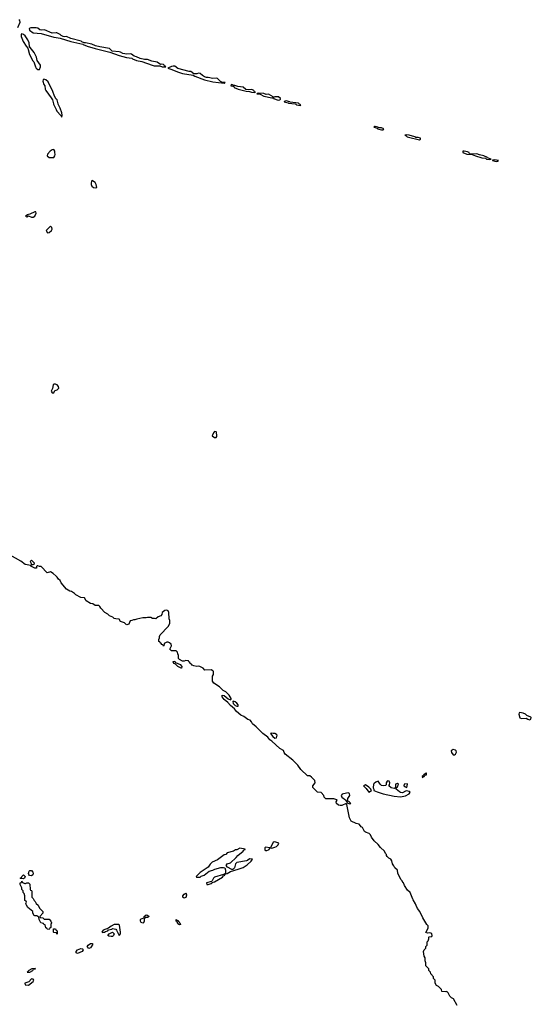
# Model space of a CAD drawing. Header units: inches. Extents: x 2701622 to 2964296, y 496201 to 720542.
# Tile 240 of 256: x 2879541 to 2885974, y 658685 to 671061. Entities that reach past the tile are written whole.
import ezdxf

# ---------------------------------------------------------------- set-up
doc = ezdxf.new("R2010")
doc.units = ezdxf.units.IN
doc.header["$MEASUREMENT"] = 0
for name, color, linetype in [('C8675', 7, 'Continuous'), ('C8676', 7, 'Continuous'), ('C8677', 7, 'Continuous'), ('C8685', 7, 'Continuous'), ('C8686', 7, 'Continuous'), ('C8687', 7, 'Continuous')]:
    doc.layers.add(name, color=color, linetype=linetype)

msp = doc.modelspace()

# ---------------------------------------------------------------- linework, layer by layer
at = {"layer": 'C8675', "color": 4, "elevation": 4}
for points in [[(2879717, 660000), (2879722, 659990), (2879737, 659977), (2879750, 659954), (2879774, 659930), (2879790, 659894), (2879834, 659850), (2879834, 659830), (2879794, 659790), (2879798, 659778), (2879830, 659774), (2879850, 659754), (2879910, 659754), (2879934, 659730), (2879942, 659710), (2879934, 659690), (2879934, 659650), (2879918, 659642), (2879910, 659626), (2879886, 659630), (2879882, 659642), (2879870, 659646), (2879862, 659682), (2879846, 659690), (2879842, 659702), (2879806, 659710), (2879788, 659750), (2879782, 659782), (2879756, 659796), (2879730, 659798), (2879723, 659803), (2879708, 659830), (2879706, 659850), (2879686, 659870), (2879663, 659883), (2879643, 659903), (2879626, 659930), (2879618, 659950), (2879626, 659970), (2879622, 659982), (2879606, 659990), (2879606, 660000)], [(2880000, 659582), (2879970, 659586), (2879966, 659590), (2879967, 659633), (2879990, 659634), (2879998, 659618), (2880000, 659617)]]:
    msp.add_lwpolyline(points, dxfattribs=at)
at = {"layer": 'C8675', "color": 4, "elevation": 8}
for points in [[(2879736, 659136), (2879694, 659130), (2879654, 659110), (2879634, 659090), (2879670, 659088), (2879708, 659110), (2879715, 659125), (2879738, 659130)], [(2879690, 659007), (2879654, 658966), (2879607, 658950), (2879611, 658930), (2879650, 658927), (2879712, 658970), (2879718, 658990), (2879710, 659003)]]:
    msp.add_lwpolyline(points, close=True, dxfattribs=at)
at = {"layer": 'C8676', "color": 4}
msp.add_line((2879967, 670000, 4), (2880000, 669932, 4), dxfattribs=at)
at = {"layer": 'C8676', "color": 4, "elevation": 4}
for points in [[(2879970, 669428), (2879950, 669424), (2879926, 669410), (2879891, 669370), (2879887, 669350), (2879910, 669331), (2879950, 669328), (2879970, 669331), (2879984, 669350), (2879988, 669368), (2879982, 669390), (2879982, 669410)], [(2879730, 668648), (2879670, 668618), (2879634, 668610), (2879634, 668606), (2879614, 668590), (2879630, 668585), (2879650, 668594), (2879690, 668578), (2879710, 668578), (2879730, 668592), (2879748, 668630), (2879746, 668646)], [(2879930, 668466), (2879874, 668410), (2879890, 668382), (2879910, 668386), (2879942, 668410), (2879948, 668430), (2879946, 668450)], [(2879690, 664266), (2879674, 664250), (2879684, 664224), (2879690, 664214), (2879710, 664214), (2879722, 664218), (2879726, 664230)], [(2879590, 660262), (2879550, 660266), (2879548, 660270), (2879562, 660278), (2879566, 660290), (2879590, 660311), (2879612, 660290), (2879602, 660270)], [(2879690, 660301), (2879666, 660306), (2879657, 660317), (2879653, 660330), (2879657, 660343), (2879662, 660358), (2879670, 660365), (2879690, 660365), (2879706, 660346), (2879711, 660330), (2879706, 660314)]]:
    msp.add_lwpolyline(points, close=True, dxfattribs=at)
for points in [[(2880000, 666477), (2879990, 666482), (2879970, 666480), (2879961, 666470), (2879954, 666426), (2879939, 666401), (2879937, 666390), (2879950, 666371), (2879970, 666372), (2879981, 666399), (2880000, 666405)], [(2880000, 664065), (2879962, 664102), (2879930, 664119), (2879886, 664110), (2879810, 664186), (2879790, 664186), (2879770, 664198), (2879762, 664198), (2879754, 664190), (2879752, 664168), (2879732, 664168), (2879688, 664190), (2879682, 664202), (2879610, 664213), (2879555, 664255), (2879422, 664330)], [(2879606, 660000), (2879606, 660050), (2879596, 660076), (2879586, 660090), (2879586, 660110), (2879566, 660130), (2879566, 660150), (2879548, 660190), (2879548, 660210), (2879562, 660218), (2879567, 660233), (2879574, 660230), (2879578, 660218), (2879604, 660204), (2879616, 660204), (2879630, 660212), (2879650, 660212), (2879670, 660194), (2879674, 660130), (2879678, 660118), (2879690, 660114), (2879693, 660107), (2879694, 660030), (2879710, 660014), (2879717, 660000)]]:
    msp.add_lwpolyline(points, dxfattribs=at)
at = {"layer": 'C8677', "color": 4, "elevation": 4}
for points in [[(2879519, 670961), (2879549, 671030), (2879544, 671050), (2879530, 671061)], [(2880000, 670896), (2879950, 670893), (2879854, 670934), (2879810, 670931), (2879795, 670935), (2879770, 670955), (2879750, 670960), (2879682, 670958), (2879661, 670950), (2879666, 670930), (2879710, 670896), (2879810, 670887), (2879970, 670842), (2880000, 670837)], [(2880000, 670064), (2879994, 670070), (2879978, 670098), (2879959, 670159), (2879898, 670279), (2879870, 670307), (2879845, 670315), (2879835, 670305), (2879833, 670287), (2879846, 670246), (2879857, 670230), (2879861, 670190), (2879868, 670170), (2879938, 670078), (2879952, 670052), (2879965, 670005), (2879967, 670000)]]:
    msp.add_lwpolyline(points, dxfattribs=at)
msp.add_lwpolyline([(2879570, 670882), (2879561, 670879), (2879559, 670850), (2879586, 670786), (2879621, 670730), (2879644, 670704), (2879665, 670625), (2879706, 670546), (2879719, 670530), (2879739, 670470), (2879750, 670453), (2879770, 670437), (2879790, 670436), (2879804, 670470), (2879801, 670490), (2879762, 670550), (2879751, 670590), (2879723, 670650), (2879673, 670710), (2879665, 670725), (2879659, 670770), (2879644, 670810), (2879610, 670859), (2879590, 670876)], close=True, dxfattribs=at)
at = {"layer": 'C8685', "color": 4, "elevation": 4}
for points in [[(2885042, 658670), (2884995, 658755), (2884970, 658768), (2884949, 658789), (2884928, 658828), (2884910, 658846), (2884898, 658842), (2884850, 658846), (2884846, 658870), (2884806, 658910), (2884783, 658923), (2884766, 658950), (2884766, 658990), (2884746, 659010), (2884746, 659030), (2884710, 659066), (2884706, 659090), (2884686, 659110), (2884686, 659130), (2884648, 659168), (2884647, 659207), (2884638, 659230), (2884638, 659270), (2884626, 659290), (2884618, 659350), (2884626, 659370), (2884646, 659390), (2884647, 659413), (2884666, 659430), (2884666, 659470), (2884676, 659484), (2884686, 659510), (2884686, 659530), (2884690, 659534), (2884722, 659538), (2884726, 659550), (2884722, 659570), (2884710, 659579), (2884690, 659582), (2884670, 659578), (2884649, 659589), (2884677, 659643), (2884677, 659670), (2884659, 659690), (2884608, 659770), (2884572, 659852), (2884542, 659890), (2884525, 659925), (2884519, 659950), (2884490, 660000)], [(2880000, 659617), (2880014, 659610), (2880014, 659570), (2880010, 659568), (2880002, 659582), (2880000, 659582)]]:
    msp.add_lwpolyline(points, dxfattribs=at)
at = {"layer": 'C8685', "color": 4}
for points, elevation in [([(2881090, 659706), (2881070, 659712), (2881060, 659730), (2881061, 659750), (2881070, 659760), (2881106, 659774), (2881108, 659790), (2881130, 659808), (2881150, 659807), (2881167, 659790), (2881150, 659778), (2881123, 659777), (2881113, 659767), (2881107, 659753), (2881108, 659730), (2881097, 659710)], 4), ([(2880788, 659688), (2880730, 659688), (2880690, 659669), (2880656, 659644), (2880590, 659618), (2880574, 659590), (2880586, 659586), (2880606, 659590), (2880618, 659602), (2880648, 659610), (2880658, 659622), (2880699, 659630), (2880710, 659639), (2880748, 659628), (2880758, 659618), (2880790, 659551), (2880809, 659570), (2880809, 659590), (2880798, 659678)], 8), ([(2881518, 659738), (2881530, 659738), (2881541, 659721), (2881556, 659710), (2881562, 659690), (2881550, 659682), (2881530, 659698), (2881520, 659720), (2881509, 659730), (2881509, 659751), (2881512, 659750)], 4), ([(2880690, 659536), (2880662, 659542), (2880649, 659550), (2880668, 659570), (2880690, 659585), (2880710, 659590), (2880729, 659570), (2880720, 659550), (2880710, 659539)], 4), ([(2880410, 659388), (2880390, 659410), (2880404, 659430), (2880430, 659448), (2880456, 659450), (2880458, 659430), (2880450, 659418), (2880430, 659396)], 4), ([(2880270, 659324), (2880250, 659330), (2880252, 659350), (2880270, 659368), (2880310, 659385), (2880330, 659382), (2880336, 659376), (2880339, 659370), (2880326, 659350)], 4)]:
    msp.add_lwpolyline(points, close=True, dxfattribs=dict(at, elevation=elevation))
at = {"layer": 'C8686', "color": 4, "elevation": 4}
for points in [[(2880000, 669932), (2880010, 669911), (2880059, 669859), (2880070, 669834), (2880077, 669863), (2880072, 669890), (2880052, 669950), (2880026, 670000)], [(2883013, 670000), (2883018, 669998), (2883022, 669990), (2883070, 669982), (2883075, 669990), (2883061, 670000)], [(2880000, 666405), (2880014, 666410), (2880032, 666430), (2880028, 666450), (2880014, 666470), (2880000, 666477)], [(2884490, 660000), (2884486, 660006), (2884450, 660089), (2884419, 660119), (2884380, 660180), (2884368, 660210), (2884358, 660218), (2884350, 660238), (2884335, 660255), (2884295, 660335), (2884292, 660372), (2884260, 660400), (2884244, 660424), (2884229, 660450), (2884219, 660490), (2884209, 660510), (2884183, 660523), (2884161, 660541), (2884154, 660554), (2884153, 660570), (2884142, 660582), (2884130, 660608), (2884078, 660658), (2884050, 660695), (2883999, 660739), (2883965, 660785), (2883950, 660815), (2883935, 660830), (2883890, 660849), (2883878, 660858), (2883850, 660908), (2883835, 660915), (2883828, 660930), (2883810, 660948), (2883770, 660958), (2883709, 660989), (2883688, 661028), (2883655, 661195), (2883648, 661208), (2883590, 661186), (2883570, 661184), (2883550, 661190), (2883523, 661210), (2883519, 661230), (2883534, 661250), (2883530, 661254), (2883490, 661269), (2883390, 661268), (2883368, 661288), (2883366, 661310), (2883330, 661346), (2883286, 661350), (2883229, 661410), (2883229, 661431), (2883258, 661470), (2883250, 661498), (2883210, 661542), (2883190, 661555), (2883158, 661558), (2883078, 661638), (2883037, 661690), (2882975, 661755), (2882879, 661830), (2882865, 661850), (2882856, 661876), (2882810, 661899), (2882712, 661992), (2882688, 662008), (2882662, 662042), (2882597, 662090), (2882514, 662174), (2882470, 662210), (2882457, 662237), (2882438, 662258), (2882410, 662263), (2882361, 662301), (2882321, 662321), (2882267, 662367), (2882241, 662401), (2882190, 662439), (2882157, 662477), (2882110, 662515), (2882089, 662550), (2882088, 662572), (2882110, 662565), (2882164, 662524), (2882190, 662512), (2882199, 662521), (2882199, 662530), (2882175, 662570), (2882134, 662614), (2882098, 662630), (2882055, 662675), (2881982, 662722), (2881965, 662745), (2881966, 662810), (2881978, 662830), (2881978, 662870), (2881970, 662878), (2881950, 662888), (2881870, 662886), (2881846, 662910), (2881806, 662930), (2881790, 662934), (2881769, 662929), (2881730, 662938), (2881708, 662948), (2881702, 662962), (2881686, 662970), (2881682, 662982), (2881666, 662990), (2881662, 663002), (2881630, 663006), (2881610, 662998), (2881590, 662998), (2881550, 663018), (2881538, 663030), (2881538, 663070), (2881528, 663090), (2881526, 663110), (2881507, 663127), (2881450, 663126), (2881428, 663148), (2881448, 663190), (2881446, 663210), (2881426, 663230), (2881410, 663238), (2881390, 663238), (2881358, 663222), (2881354, 663190), (2881350, 663186), (2881342, 663202), (2881330, 663206), (2881322, 663222), (2881307, 663227), (2881302, 663242), (2881290, 663246), (2881289, 663270), (2881298, 663290), (2881298, 663310), (2881309, 663330), (2881410, 663434), (2881427, 663473), (2881428, 663510), (2881422, 663530), (2881415, 663610), (2881406, 663630), (2881390, 663638), (2881364, 663636), (2881334, 663610), (2881330, 663586), (2881314, 663570), (2881284, 663556), (2881251, 663529), (2881235, 663535), (2881210, 663535), (2881190, 663549), (2881150, 663549), (2881130, 663542), (2881090, 663542), (2881012, 663528), (2880990, 663518), (2880970, 663518), (2880952, 663508), (2880930, 663506), (2880915, 663465), (2880890, 663454), (2880878, 663458), (2880858, 663478), (2880810, 663495), (2880790, 663528), (2880749, 663529), (2880730, 663535), (2880712, 663552), (2880670, 663570), (2880649, 663590), (2880610, 663610), (2880563, 663663), (2880550, 663686), (2880536, 663696), (2880490, 663698), (2880459, 663719), (2880430, 663722), (2880378, 663758), (2880356, 663796), (2880310, 663797), (2880248, 663830), (2880229, 663849), (2880193, 663873), (2880170, 663879), (2880130, 663902), (2880064, 663984), (2880052, 664012), (2880029, 664030), (2880013, 664053), (2880000, 664065)]]:
    msp.add_lwpolyline(points, dxfattribs=at)
at = {"layer": 'C8686', "color": 4}
for points, elevation in [([(2884010, 669719), (2884001, 669719), (2883992, 669710), (2884038, 669698), (2884042, 669690), (2884090, 669677), (2884110, 669678), (2884119, 669690), (2884090, 669701), (2884061, 669701), (2884046, 669706), (2884048, 669710)], 4), ([(2884406, 669615), (2884382, 669610), (2884401, 669601), (2884411, 669590), (2884430, 669584), (2884570, 669552), (2884582, 669558), (2884582, 669570), (2884550, 669579), (2884521, 669581), (2884508, 669590), (2884438, 669610)], 4), ([(2885131, 669409), (2885112, 669408), (2885111, 669390), (2885165, 669370), (2885230, 669368), (2885271, 669350), (2885350, 669326), (2885399, 669319), (2885412, 669310), (2885450, 669303), (2885469, 669310), (2885423, 669323), (2885422, 669330), (2885375, 669350), (2885321, 669361), (2885290, 669375), (2885212, 669372), (2885196, 669376), (2885193, 669390), (2885170, 669400)], 4), ([(2885510, 669298), (2885486, 669294), (2885486, 669290), (2885530, 669279), (2885550, 669283), (2885562, 669290)], 4), ([(2880450, 669046), (2880441, 669010), (2880441, 668990), (2880447, 668970), (2880470, 668951), (2880490, 668946), (2880509, 668951), (2880504, 668990), (2880490, 669014), (2880456, 669036)], 4), ([(2881990, 665884), (2881979, 665870), (2881961, 665830), (2881990, 665811), (2882010, 665811), (2882019, 665821), (2882021, 665830), (2882015, 665875), (2882010, 665882)], 4), ([(2881570, 662909), (2881529, 662930), (2881500, 662960), (2881482, 662970), (2881469, 662991), (2881470, 662994), (2881490, 662998), (2881502, 662982), (2881558, 662958), (2881578, 662930), (2881574, 662910)], 4), ([(2882225, 662495), (2882222, 662490), (2882227, 662467), (2882250, 662442), (2882270, 662432), (2882286, 662434), (2882288, 662450), (2882272, 662472), (2882250, 662489)], 4), ([(2885830, 662354), (2885822, 662350), (2885816, 662330), (2885830, 662285), (2885850, 662279), (2885910, 662281), (2885930, 662267), (2885950, 662261), (2885969, 662270), (2885974, 662290), (2885970, 662293), (2885917, 662317), (2885902, 662330), (2885870, 662345)], 4), ([(2882710, 662095), (2882694, 662090), (2882722, 662050), (2882750, 662032), (2882770, 662034), (2882778, 662070), (2882770, 662078), (2882750, 662088), (2882728, 662088)], 4), ([(2884990, 661889), (2884968, 661872), (2884971, 661850), (2884990, 661822), (2885010, 661821), (2885022, 661830), (2885035, 661855), (2885029, 661870), (2885019, 661879)], 4), ([(2884650, 661595), (2884640, 661580), (2884622, 661570), (2884620, 661560), (2884602, 661550), (2884602, 661542), (2884610, 661534), (2884615, 661545), (2884626, 661550), (2884622, 661558), (2884630, 661554), (2884635, 661565), (2884658, 661570), (2884658, 661590), (2884654, 661594)], 4), ([(2883890, 661442), (2883862, 661430), (2883899, 661399), (2883930, 661352), (2883950, 661362), (2883966, 661370), (2883958, 661390), (2883930, 661415)], 4), ([(2884170, 661493), (2884162, 661490), (2884151, 661470), (2884151, 661449), (2884145, 661435), (2884110, 661430), (2884090, 661435), (2884072, 661450), (2884050, 661489), (2884021, 661479), (2883998, 661462), (2883991, 661450), (2883985, 661405), (2883992, 661388), (2883992, 661372), (2884034, 661354), (2884110, 661331), (2884250, 661301), (2884330, 661291), (2884390, 661304), (2884439, 661330), (2884449, 661350), (2884439, 661359), (2884410, 661369), (2884390, 661364), (2884356, 661344), (2884330, 661349), (2884317, 661357), (2884275, 661390), (2884278, 661410), (2884290, 661418), (2884302, 661450), (2884290, 661459), (2884268, 661452), (2884265, 661415), (2884258, 661402), (2884250, 661398), (2884210, 661406), (2884182, 661430), (2884190, 661442), (2884197, 661470), (2884186, 661490)], 4), ([(2884415, 661455), (2884374, 661450), (2884372, 661430), (2884390, 661418), (2884410, 661412), (2884419, 661450)], 4), ([(2883670, 661343), (2883650, 661341), (2883594, 661326), (2883583, 661310), (2883591, 661290), (2883636, 661256), (2883650, 661232), (2883654, 661234), (2883658, 661218), (2883690, 661206), (2883706, 661210), (2883686, 661226), (2883686, 661230), (2883662, 661242), (2883665, 661270), (2883691, 661309), (2883690, 661335)], 4), ([(2882310, 660648), (2882270, 660628), (2882253, 660627), (2882231, 660609), (2882150, 660588), (2882131, 660569), (2882110, 660562), (2882030, 660502), (2881962, 660470), (2881935, 660445), (2881911, 660409), (2881810, 660342), (2881762, 660290), (2881764, 660284), (2881770, 660282), (2881810, 660285), (2881823, 660297), (2881859, 660310), (2881922, 660358), (2881969, 660370), (2881995, 660385), (2882070, 660404), (2882104, 660404), (2882119, 660399), (2882129, 660370), (2882127, 660333), (2882120, 660320), (2882110, 660322), (2882104, 660316), (2881990, 660284), (2881976, 660270), (2881963, 660237), (2881953, 660227), (2881891, 660210), (2881893, 660193), (2881910, 660191), (2881950, 660204), (2881962, 660210), (2881963, 660217), (2881990, 660224), (2882090, 660283), (2882102, 660298), (2882122, 660310), (2882120, 660320), (2882150, 660331), (2882190, 660356), (2882290, 660383), (2882350, 660406), (2882401, 660439), (2882450, 660485), (2882468, 660510), (2882430, 660513), (2882406, 660494), (2882391, 660489), (2882270, 660469), (2882256, 660450), (2882240, 660400), (2882219, 660381), (2882210, 660379), (2882155, 660410), (2882139, 660430), (2882149, 660451), (2882190, 660462), (2882263, 660530), (2882284, 660556), (2882353, 660610), (2882356, 660624), (2882378, 660630), (2882375, 660635)], 8), ([(2882630, 660661), (2882624, 660650), (2882623, 660623), (2882630, 660618), (2882650, 660619), (2882670, 660627), (2882678, 660630), (2882686, 660650)], 8), ([(2882750, 660729), (2882730, 660724), (2882694, 660650), (2882710, 660646), (2882750, 660659), (2882769, 660670), (2882789, 660690), (2882798, 660710)], 8), ([(2881610, 660020), (2881593, 660033), (2881594, 660050), (2881610, 660070), (2881630, 660081), (2881636, 660076), (2881638, 660058), (2881630, 660027)], 4)]:
    msp.add_lwpolyline(points, close=True, dxfattribs=dict(at, elevation=elevation))
at = {"layer": 'C8687', "color": 4, "elevation": 4}
for points in [[(2880000, 670837), (2880050, 670828), (2880186, 670786), (2880335, 670755), (2880338, 670750), (2880390, 670728), (2880490, 670698), (2880674, 670654), (2880790, 670611), (2880886, 670586), (2880950, 670579), (2880961, 670570), (2881011, 670550), (2881075, 670535), (2881208, 670488), (2881230, 670483), (2881303, 670483), (2881334, 670470), (2881370, 670467), (2881378, 670470), (2881361, 670481), (2881359, 670490), (2881350, 670496), (2881330, 670501), (2881310, 670499), (2881270, 670526), (2881201, 670541), (2881150, 670560), (2881110, 670562), (2881054, 670574), (2881010, 670595), (2880982, 670602), (2880949, 670629), (2880932, 670632), (2880890, 670627), (2880837, 670637), (2880810, 670653), (2880790, 670658), (2880705, 670665), (2880670, 670701), (2880550, 670720), (2880493, 670733), (2880450, 670752), (2880370, 670772), (2880350, 670772), (2880322, 670782), (2880314, 670790), (2880184, 670824), (2880130, 670849), (2880110, 670845), (2880089, 670849), (2880062, 670862), (2880050, 670874), (2880010, 670896), (2880000, 670896)], [(2880026, 670000), (2880024, 670004), (2880012, 670052), (2880000, 670064)], [(2883061, 670000), (2883046, 670010), (2882943, 670023), (2882938, 670030), (2882890, 670042), (2882865, 670035), (2882865, 670030), (2882917, 670017), (2882922, 670010), (2883004, 670004), (2883013, 670000)]]:
    msp.add_lwpolyline(points, dxfattribs=at)
for points in [[(2881470, 670478), (2881450, 670474), (2881405, 670450), (2881456, 670436), (2881525, 670405), (2881590, 670385), (2881723, 670363), (2881745, 670350), (2881866, 670306), (2881970, 670282), (2882110, 670262), (2882118, 670262), (2882126, 670270), (2882090, 670273), (2882064, 670284), (2882030, 670324), (2882010, 670327), (2881970, 670320), (2881910, 670333), (2881890, 670334), (2881863, 670343), (2881838, 670358), (2881810, 670383), (2881790, 670389), (2881770, 670381), (2881730, 670379), (2881691, 670411), (2881670, 670412), (2881530, 670446), (2881490, 670475)], [(2882210, 670246), (2882198, 670242), (2882194, 670230), (2882225, 670225), (2882236, 670216), (2882236, 670210), (2882290, 670188), (2882390, 670164), (2882430, 670159), (2882454, 670150), (2882490, 670146), (2882506, 670150), (2882493, 670153), (2882484, 670170), (2882470, 670179), (2882450, 670183), (2882419, 670179), (2882385, 670185), (2882350, 670212), (2882282, 670222), (2882246, 670234), (2882234, 670234)], [(2882550, 670137), (2882525, 670135), (2882522, 670130), (2882563, 670123), (2882610, 670101), (2882710, 670079), (2882722, 670078), (2882729, 670090), (2882670, 670124), (2882642, 670122), (2882610, 670132)], [(2882750, 670092), (2882733, 670087), (2882732, 670070), (2882790, 670051), (2882810, 670052), (2882819, 670061), (2882819, 670070), (2882795, 670090)]]:
    msp.add_lwpolyline(points, close=True, dxfattribs=at)

doc.saveas('drawing.dxf')
